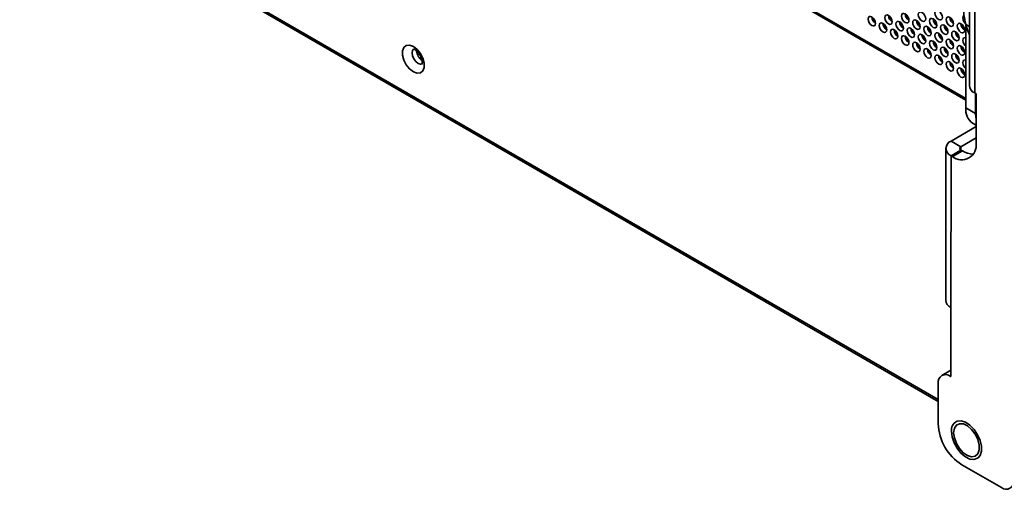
# Model space of a CAD drawing. Header units: millimetres. Extents: x 2 to 1120, y -2 to 861.
# Tile 120 of 226: x 727 to 789, y 585 to 615. Entities that reach past the tile are written whole.
import ezdxf

# ---------------------------------------------------------------- set-up
doc = ezdxf.new("R2010")
doc.units = ezdxf.units.MM

msp = doc.modelspace()

# ---------------------------------------------------------------- linework, layer by layer
at = {"color": 7, "linetype": 'Continuous', "lineweight": 35}
for p, q in [((786.7921, 669.5391), (786.7582, 610.341)), ((787.092, 609.8757), (787.1259, 669.0895)), ((786.5261, 609.4286), (749.92, 630.5609)), ((750.0434, 630.5777), (786.5261, 609.5167)), ((726.6633, 623.8681), (784.7775, 590.3195)), ((786.5261, 608.9323), (786.5261, 614.262)), ((786.6684, 613.8), (786.5399, 614.2159)), ((787.1842, 609.8225), (787.092, 609.8757)), ((787.1523, 608.5708), (787.1523, 609.8409)), ((787.1824, 606.7105), (787.1842, 609.8225)), ((787.1523, 608.5708), (786.5261, 608.9323)), ((786.9645, 607.9632), (787.1831, 607.837)), ((787.183, 607.7455), (785.5925, 606.8286)), ((786.2187, 606.4671), (785.5925, 606.8286)), ((787.1826, 607.0227), (786.2187, 606.4671)), ((785.2587, 606.364), (785.2532, 596.7485)), ((785.5925, 605.8988), (785.587, 596.2833)), ((786.2187, 606.2598), (785.5925, 605.8988)), ((785.6847, 605.8456), (785.5925, 605.8988)), ((786.3109, 606.2066), (785.6847, 605.8456)), ((786.2187, 606.2598), (786.3109, 606.2066)), ((785.5845, 591.8946), (785.587, 596.2833)), ((785.5847, 592.2982), (785.0067, 591.965)), ((785.557, 591.9105), (785.5845, 591.8946)), ((784.7767, 588.9019), (784.7781, 591.4607)), ((788.7869, 584.8574), (786.2724, 586.309))]:
    msp.add_line(p, q, dxfattribs=at)
at = {"color": 8, "linetype": 'Continuous', "lineweight": 35}
for p, q in [((784.7776, 590.4322), (726.5109, 624.0688)), ((786.7604, 614.0887), (786.5399, 614.2159)), ((786.7602, 613.747), (786.6684, 613.8)), ((787.1831, 607.837), (786.9645, 607.9632)), ((786.2187, 606.4671), (786.2186, 606.2599)), ((785.5845, 591.9264), (785.557, 591.9105))]:
    msp.add_line(p, q, dxfattribs=at)
at = {"color": 7, "linetype": 'Continuous', "lineweight": 35, "flags": 128}
for points in [[(780.8026, 614.2906), (780.7846, 614.4051), (780.7335, 614.5229), (780.657, 614.6261), (780.5668, 614.6989), (780.4767, 614.7302), (780.4002, 614.7153), (780.3491, 614.6565), (780.3311, 614.5627), (780.3491, 614.4482), (780.4002, 614.3304), (780.4767, 614.2273), (780.5668, 614.1545), (780.657, 614.1231), (780.7335, 614.138), (780.7846, 614.1968), (780.8026, 614.2906)], [(781.8632, 614.386), (781.8453, 614.5005), (781.7942, 614.6183), (781.7177, 614.7214), (781.6275, 614.7942), (781.5373, 614.8256), (781.4608, 614.8107), (781.4097, 614.7519), (781.3918, 614.6581), (781.4097, 614.5436), (781.4608, 614.4258), (781.5373, 614.3226), (781.6275, 614.2499), (781.7177, 614.2185), (781.7942, 614.2334), (781.8453, 614.2922), (781.8632, 614.386)], [(782.9239, 614.4813), (782.9059, 614.5958), (782.8548, 614.7136), (782.7784, 614.8168), (782.6882, 614.8896), (782.598, 614.9209), (782.5215, 614.9061), (782.4704, 614.8473), (782.4525, 614.7535), (782.4704, 614.6389), (782.5215, 614.5212), (782.598, 614.418), (782.6882, 614.3452), (782.7784, 614.3139), (782.8548, 614.3287), (782.9059, 614.3875), (782.9239, 614.4813)], [(783.9845, 614.5767), (783.9666, 614.6912), (783.9155, 614.809), (783.839, 614.9122), (783.7488, 614.9849), (783.6586, 615.0163), (783.5822, 615.0014), (783.5311, 614.9426), (783.5131, 614.8488), (783.5311, 614.7343), (783.5822, 614.6165), (783.6586, 614.5134), (783.7488, 614.4406), (783.839, 614.4092), (783.9155, 614.4241), (783.9666, 614.4829), (783.9845, 614.5767)], [(785.0452, 614.6721), (785.0273, 614.7866), (784.9762, 614.9044), (784.8997, 615.0075), (784.8095, 615.0803), (784.7193, 615.1117), (784.6428, 615.0968), (784.5917, 615.038), (784.5738, 614.9442), (784.5917, 614.8297), (784.6428, 614.7119), (784.7193, 614.6087), (784.8095, 614.5359), (784.8997, 614.5046), (784.9762, 614.5194), (785.0273, 614.5783), (785.0452, 614.6721)], [(785.7523, 614.2639), (785.7344, 614.3784), (785.6833, 614.4962), (785.6068, 614.5993), (785.5166, 614.6721), (785.4264, 614.7035), (785.3499, 614.6886), (785.2988, 614.6298), (785.2809, 614.536), (785.2988, 614.4215), (785.3499, 614.3037), (785.4264, 614.2005), (785.5166, 614.1277), (785.6068, 614.0964), (785.6833, 614.1112), (785.7344, 614.17), (785.7523, 614.2639)], [(786.4187, 614.7882), (786.4106, 614.784), (786.3595, 614.7252), (786.3416, 614.6313), (786.3595, 614.5168), (786.4106, 614.399), (786.4871, 614.2959), (786.5272, 614.2582)], [(781.5097, 613.8824), (781.4917, 613.9969), (781.4406, 614.1147), (781.3642, 614.2179), (781.274, 614.2906), (781.1838, 614.322), (781.1073, 614.3071), (781.0562, 614.2483), (781.0383, 614.1545), (781.0562, 614.04), (781.1073, 613.9222), (781.1838, 613.8191), (781.274, 613.7463), (781.3642, 613.7149), (781.4406, 613.7298), (781.4917, 613.7886), (781.5097, 613.8824)], [(782.5703, 613.9778), (782.5524, 614.0923), (782.5013, 614.2101), (782.4248, 614.3132), (782.3346, 614.386), (782.2444, 614.4174), (782.1679, 614.4025), (782.1169, 614.3437), (782.0989, 614.2499), (782.1169, 614.1354), (782.1679, 614.0176), (782.2444, 613.9144), (782.3346, 613.8417), (782.4248, 613.8103), (782.5013, 613.8252), (782.5524, 613.884), (782.5703, 613.9778)], [(783.2774, 613.5696), (783.2595, 613.6841), (783.2084, 613.8019), (783.1319, 613.905), (783.0417, 613.9778), (782.9515, 614.0092), (782.8751, 613.9943), (782.824, 613.9355), (782.806, 613.8417), (782.824, 613.7272), (782.8751, 613.6094), (782.9515, 613.5062), (783.0417, 613.4334), (783.1319, 613.4021), (783.2084, 613.417), (783.2595, 613.4758), (783.2774, 613.5696)], [(783.631, 614.0731), (783.613, 614.1876), (783.5619, 614.3054), (783.4855, 614.4086), (783.3953, 614.4814), (783.3051, 614.5127), (783.2286, 614.4979), (783.1775, 614.4391), (783.1596, 614.3453), (783.1775, 614.2307), (783.2286, 614.1129), (783.3051, 614.0098), (783.3953, 613.937), (783.4855, 613.9057), (783.5619, 613.9205), (783.613, 613.9793), (783.631, 614.0731)], [(784.3381, 613.6649), (784.3201, 613.7794), (784.269, 613.8972), (784.1926, 614.0004), (784.1024, 614.0732), (784.0122, 614.1045), (783.9357, 614.0897), (783.8846, 614.0309), (783.8667, 613.9371), (783.8846, 613.8225), (783.9357, 613.7047), (784.0122, 613.6016), (784.1024, 613.5288), (784.1926, 613.4975), (784.269, 613.5123), (784.3201, 613.5711), (784.3381, 613.6649)], [(784.6916, 614.1685), (784.6737, 614.283), (784.6226, 614.4008), (784.5461, 614.5039), (784.4559, 614.5767), (784.3657, 614.6081), (784.2893, 614.5932), (784.2382, 614.5344), (784.2202, 614.4406), (784.2382, 614.3261), (784.2893, 614.2083), (784.3657, 614.1052), (784.4559, 614.0324), (784.5461, 614.001), (784.6226, 614.0159), (784.6737, 614.0747), (784.6916, 614.1685)], [(785.3987, 613.7603), (785.3808, 613.8748), (785.3297, 613.9926), (785.2532, 614.0957), (785.163, 614.1685), (785.0728, 614.1999), (784.9964, 614.185), (784.9453, 614.1262), (784.9273, 614.0324), (784.9453, 613.9179), (784.9964, 613.8001), (785.0728, 613.697), (785.163, 613.6242), (785.2532, 613.5928), (785.3297, 613.6077), (785.3808, 613.6665), (785.3987, 613.7603)], [(786.4594, 613.8556), (786.4415, 613.9702), (786.3904, 614.088), (786.3139, 614.1911), (786.2237, 614.2639), (786.1335, 614.2952), (786.057, 614.2804), (786.0059, 614.2216), (785.988, 614.1278), (786.0059, 614.0133), (786.057, 613.8955), (786.1335, 613.7923), (786.2237, 613.7195), (786.3139, 613.6882), (786.3904, 613.703), (786.4415, 613.7618), (786.4594, 613.8556)], [(782.2168, 613.4742), (782.1988, 613.5887), (782.1477, 613.7065), (782.0713, 613.8097), (781.9811, 613.8824), (781.8909, 613.9138), (781.8144, 613.8989), (781.7633, 613.8401), (781.7454, 613.7463), (781.7633, 613.6318), (781.8144, 613.514), (781.8909, 613.4109), (781.9811, 613.3381), (782.0713, 613.3067), (782.1477, 613.3216), (782.1988, 613.3804), (782.2168, 613.4742)], [(782.9239, 613.066), (782.9059, 613.1805), (782.8548, 613.2983), (782.7784, 613.4015), (782.6882, 613.4742), (782.598, 613.5056), (782.5215, 613.4907), (782.4704, 613.4319), (782.4525, 613.3381), (782.4704, 613.2236), (782.5215, 613.1058), (782.598, 613.0027), (782.6882, 612.9299), (782.7784, 612.8985), (782.8548, 612.9134), (782.9059, 612.9722), (782.9239, 613.066)], [(783.9845, 613.1614), (783.9666, 613.2759), (783.9155, 613.3937), (783.839, 613.4968), (783.7488, 613.5696), (783.6586, 613.601), (783.5822, 613.5861), (783.5311, 613.5273), (783.5131, 613.4335), (783.5311, 613.319), (783.5822, 613.2012), (783.6586, 613.098), (783.7488, 613.0252), (783.839, 612.9939), (783.9155, 613.0087), (783.9666, 613.0676), (783.9845, 613.1614)], [(785.0452, 613.2567), (785.0273, 613.3712), (784.9762, 613.489), (784.8997, 613.5922), (784.8095, 613.665), (784.7193, 613.6963), (784.6428, 613.6815), (784.5917, 613.6227), (784.5738, 613.5289), (784.5917, 613.4143), (784.6428, 613.2965), (784.7193, 613.1934), (784.8095, 613.1206), (784.8997, 613.0893), (784.9762, 613.1041), (785.0273, 613.1629), (785.0452, 613.2567)], [(786.1059, 613.3521), (786.0879, 613.4666), (786.0368, 613.5844), (785.9603, 613.6875), (785.8702, 613.7603), (785.78, 613.7917), (785.7035, 613.7768), (785.6524, 613.718), (785.6344, 613.6242), (785.6524, 613.5097), (785.7035, 613.3919), (785.78, 613.2888), (785.8702, 613.216), (785.9603, 613.1846), (786.0368, 613.1995), (786.0879, 613.2583), (786.1059, 613.3521)], [(786.5261, 613.3752), (786.4871, 613.3835), (786.4106, 613.3686), (786.3595, 613.3098), (786.3416, 613.216), (786.3595, 613.1015), (786.4106, 612.9837), (786.4871, 612.8806), (786.5261, 612.8438)], [(786.7601, 613.5657), (786.7122, 613.6749), (786.6684, 613.8)], [(751.4847, 612.8226), (751.2469, 612.9115), (751.0378, 612.8928), (750.8826, 612.7688), (750.8, 612.5544), (750.8, 612.2756), (750.8826, 611.9658), (751.0378, 611.6626), (751.2469, 611.4025), (751.4847, 611.2167), (751.7225, 611.1279), (751.9317, 611.1466), (752.0869, 611.2706), (752.1695, 611.4849), (752.1695, 611.7638), (752.0869, 612.0735), (751.9317, 612.3767), (751.7225, 612.6369), (751.4847, 612.8226)], [(783.631, 612.6578), (783.613, 612.7723), (783.5619, 612.8901), (783.4855, 612.9932), (783.3953, 613.066), (783.3051, 613.0974), (783.2286, 613.0825), (783.1775, 613.0237), (783.1596, 612.9299), (783.1775, 612.8154), (783.2286, 612.6976), (783.3051, 612.5945), (783.3953, 612.5217), (783.4855, 612.4903), (783.5619, 612.5052), (783.613, 612.564), (783.631, 612.6578)], [(784.6916, 612.7532), (784.6737, 612.8677), (784.6226, 612.9855), (784.5461, 613.0886), (784.4559, 613.1614), (784.3657, 613.1928), (784.2893, 613.1779), (784.2382, 613.1191), (784.2202, 613.0253), (784.2382, 612.9108), (784.2893, 612.793), (784.3657, 612.6898), (784.4559, 612.617), (784.5461, 612.5857), (784.6226, 612.6005), (784.6737, 612.6593), (784.6916, 612.7532)], [(785.3987, 612.3449), (785.3808, 612.4595), (785.3297, 612.5773), (785.2532, 612.6804), (785.163, 612.7532), (785.0728, 612.7845), (784.9964, 612.7697), (784.9453, 612.7109), (784.9273, 612.6171), (784.9453, 612.5026), (784.9964, 612.3848), (785.0728, 612.2816), (785.163, 612.2088), (785.2532, 612.1775), (785.3297, 612.1923), (785.3808, 612.2511), (785.3987, 612.3449)], [(785.7523, 612.8485), (785.7344, 612.963), (785.6833, 613.0808), (785.6068, 613.184), (785.5166, 613.2568), (785.4264, 613.2881), (785.3499, 613.2733), (785.2988, 613.2145), (785.2809, 613.1206), (785.2988, 613.0061), (785.3499, 612.8883), (785.4264, 612.7852), (785.5166, 612.7124), (785.6068, 612.681), (785.6833, 612.6959), (785.7344, 612.7547), (785.7523, 612.8485)], [(786.4594, 612.4403), (786.4415, 612.5548), (786.3904, 612.6726), (786.3139, 612.7758), (786.2237, 612.8486), (786.1335, 612.8799), (786.057, 612.8651), (786.0059, 612.8062), (785.988, 612.7124), (786.0059, 612.5979), (786.057, 612.4801), (786.1335, 612.377), (786.2237, 612.3042), (786.3139, 612.2728), (786.3904, 612.2877), (786.4415, 612.3465), (786.4594, 612.4403)], [(784.3381, 612.2496), (784.3201, 612.3641), (784.269, 612.4819), (784.1926, 612.585), (784.1024, 612.6578), (784.0122, 612.6892), (783.9357, 612.6743), (783.8846, 612.6155), (783.8667, 612.5217), (783.8846, 612.4072), (783.9357, 612.2894), (784.0122, 612.1863), (784.1024, 612.1135), (784.1926, 612.0821), (784.269, 612.097), (784.3201, 612.1558), (784.3381, 612.2496)], [(785.0452, 611.8414), (785.0273, 611.9559), (784.9762, 612.0737), (784.8997, 612.1768), (784.8095, 612.2496), (784.7193, 612.281), (784.6428, 612.2661), (784.5917, 612.2073), (784.5738, 612.1135), (784.5917, 611.999), (784.6428, 611.8812), (784.7193, 611.7781), (784.8095, 611.7053), (784.8997, 611.6739), (784.9762, 611.6888), (785.0273, 611.7476), (785.0452, 611.8414)], [(786.1059, 611.9367), (786.0879, 612.0513), (786.0368, 612.1691), (785.9603, 612.2722), (785.8702, 612.345), (785.78, 612.3763), (785.7035, 612.3615), (785.6524, 612.3027), (785.6344, 612.2089), (785.6524, 612.0944), (785.7035, 611.9766), (785.78, 611.8734), (785.8702, 611.8006), (785.9603, 611.7693), (786.0368, 611.7841), (786.0879, 611.8429), (786.1059, 611.9367)], [(785.7523, 611.4332), (785.7344, 611.5477), (785.6833, 611.6655), (785.6068, 611.7686), (785.5166, 611.8414), (785.4264, 611.8728), (785.3499, 611.8579), (785.2988, 611.7991), (785.2809, 611.7053), (785.2988, 611.5908), (785.3499, 611.473), (785.4264, 611.3699), (785.5166, 611.2971), (785.6068, 611.2657), (785.6833, 611.2806), (785.7344, 611.3394), (785.7523, 611.4332)], [(786.5261, 611.9598), (786.4871, 611.9681), (786.4106, 611.9533), (786.3595, 611.8945), (786.3416, 611.8007), (786.3595, 611.6862), (786.4106, 611.5684), (786.4871, 611.4652), (786.5261, 611.4284)], [(786.4594, 611.025), (786.4415, 611.1395), (786.3904, 611.2573), (786.3139, 611.3604), (786.2237, 611.4332), (786.1335, 611.4646), (786.057, 611.4497), (786.0059, 611.3909), (785.988, 611.2971), (786.0059, 611.1826), (786.057, 611.0648), (786.1335, 610.9616), (786.2237, 610.8889), (786.3139, 610.8575), (786.3904, 610.8724), (786.4415, 610.9312), (786.4594, 611.025)], [(787.3172, 586.7486), (787.431, 586.8919), (787.5149, 587.1571), (787.5151, 587.4852), (787.4315, 587.8471), (787.2717, 588.2105), (787.0497, 588.5433), (786.7854, 588.8158), (786.5022, 589.0039), (786.2252, 589.0907), (785.9791, 589.0687), (785.9475, 589.0565)], [(785.7585, 588.3351), (785.8028, 588.6151), (785.9305, 588.8137), (786.1279, 588.9096), (786.3734, 588.8922), (786.6405, 588.7636), (786.9003, 588.5376), (787.1246, 588.2387), (787.2891, 587.8994), (787.3759, 587.5563), (787.3758, 587.2467), (787.2886, 587.0041), (787.1238, 586.8548), (786.8993, 586.815), (786.6394, 586.889), (786.3723, 587.0687), (786.127, 587.3348), (785.9299, 587.6583), (785.8025, 588.0043), (785.7585, 588.3351)]]:
    msp.add_lwpolyline(points, dxfattribs=at)
at = {"color": 8, "linetype": 'Continuous', "lineweight": 35, "flags": 128}
for points in [[(752.0658, 611.72), (751.94, 611.6957), (751.7911, 611.7475), (751.6423, 611.8676), (751.5161, 612.0378), (751.4318, 612.2321), (751.4022, 612.4211), (751.4318, 612.5759), (751.5011, 612.6632)], [(785.6198, 588.4152), (785.662, 588.0663), (785.7851, 587.6995), (785.9781, 587.3475), (786.224, 587.0414), (786.5009, 586.8085), (786.7842, 586.6695), (787.0486, 586.6368), (787.2708, 586.7132), (787.3172, 586.7486)]]:
    msp.add_lwpolyline(points, dxfattribs=at)
at = {"color": 7, "linetype": 'Continuous', "lineweight": 35}
for centre, radius, start, end in [((790.2557, 615.3016), 3.8711, 177.865162, 196.287192), ((781.0623, 614.7127), 0.4957, 181.600559, 238.394065), ((782.123, 614.8081), 0.4957, 181.600559, 238.394065), ((783.1836, 614.9034), 0.4957, 181.600559, 238.394065), ((786.0121, 614.6859), 0.4957, 181.600559, 238.394065), ((781.7694, 614.3045), 0.4957, 181.600559, 238.394065), ((782.8301, 614.3999), 0.4957, 181.600559, 238.394065), ((783.8907, 614.4952), 0.4957, 181.600559, 238.394065), ((784.5978, 614.087), 0.4957, 181.600559, 238.394065), ((784.9514, 614.5906), 0.4957, 181.600559, 238.394065), ((785.6585, 614.1824), 0.4957, 181.600559, 238.394065), ((786.7192, 614.2777), 0.4957, 181.600559, 238.394065), ((782.4765, 613.8963), 0.4957, 181.600559, 238.394065), ((783.1836, 613.4881), 0.4957, 181.600559, 238.394065), ((783.5372, 613.9917), 0.4957, 181.600559, 238.394065), ((784.2443, 613.5834), 0.4957, 181.600559, 238.394065), ((785.305, 613.6788), 0.4957, 181.600559, 238.394065), ((786.3656, 613.7742), 0.4957, 181.600559, 238.394065), ((783.8907, 613.0799), 0.4957, 181.600559, 238.394065), ((784.9514, 613.1752), 0.4957, 181.600559, 238.394065), ((785.6585, 612.767), 0.4957, 181.600559, 238.394065), ((786.0121, 613.2706), 0.4957, 181.600559, 238.394065), ((786.7192, 612.8624), 0.4957, 181.600559, 238.394065), ((752.5493, 612.6344), 0.8678, 186.772547, 233.55452), ((784.5978, 612.6717), 0.4957, 181.600559, 238.394065), ((785.305, 612.2635), 0.4957, 181.600559, 238.394065), ((786.3656, 612.3588), 0.4957, 181.600559, 238.394065), ((786.0121, 611.8553), 0.4957, 181.600559, 238.394065), ((786.7192, 611.4471), 0.4957, 181.600559, 238.394065), ((787.3175, 610.3899), 0.5615, 185.000958, 246.314868), ((787.5858, 608.828), 1.0648, 174.379621, 234.301961), ((788.8101, 608.5581), 1.6578, 179.560986, 191.097786), ((785.7687, 606.3637), 0.4971, 110.751166, 249.248856), ((786.2691, 606.5628), 0.9252, 230.828926, 9.181794), ((786.258, 606.3634), 0.1108, 110.751166, 249.248856), ((787.01, 607.3061), 1.3029, 237.55011, 269.945715), ((785.8126, 596.7974), 0.5615, 185.000958, 246.314868), ((785.2531, 591.5375), 0.4811, 50.828926, 189.181794), ((788.0245, 589.0475), 3.251, 182.566514, 237.389704), ((789.0907, 585.2304), 0.4811, 230.828926, 9.181794)]:
    msp.add_arc(centre, radius, start, end, dxfattribs=at)
at = {"color": 8, "linetype": 'Continuous', "lineweight": 35}
msp.add_arc((786.258, 588.4935), 0.6429, 118.880952, 186.995305, dxfattribs=at)
at = {"color": 7, "linetype": 'Continuous', "lineweight": 35}
msp.add_open_spline([(751.4874, 612.66), (751.4883, 612.6604), (751.4903, 612.6613), (751.562, 612.6351), (751.6552, 612.572), (751.7667, 612.4688), (751.8897, 612.3053), (751.99, 612.11), (752.0449, 611.924), (752.0576, 611.7844), (752.0432, 611.7039), (752.0407, 611.701), (752.0396, 611.6997)], degree=3, knots=[0, 0, 0, 0, 0.0862706, 0.1853079, 0.2524689, 0.3582918, 0.4738855, 0.5959597, 0.7181387, 0.8197846, 0.9157273, 1, 1, 1, 1], dxfattribs=at)

doc.saveas('drawing.dxf')
